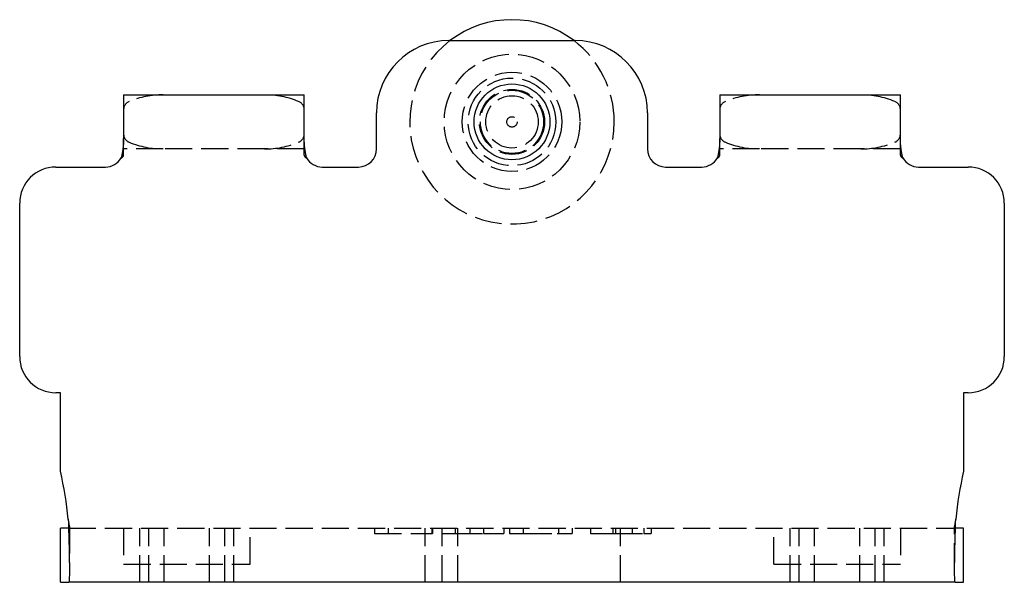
# Model space of a CAD drawing. Header units: millimetres. Extents: x -168 to 186, y -31 to 142.
# Tile 2 of 52: x -151 to -97, y 22 to 53. Entities that reach past the tile are written whole.
import ezdxf

# ---------------------------------------------------------------- set-up
doc = ezdxf.new("R2010")
doc.units = ezdxf.units.MM
doc.header["$LTSCALE"] = 10
doc.linetypes.add('ALLCAD_Strich', pattern=[0.2, 0.15, -0.05])
doc.layers.add('BESCH_KONT_sich_schn_ansi_2d', color=40, linetype='Continuous')

msp = doc.modelspace()

# ---------------------------------------------------------------- linework, layer by layer
at = {"layer": 'BESCH_KONT_sich_schn_ansi_2d', "linetype": 'Continuous', "extrusion": (0, 1, 2.22045e-16)}
for p, q in [((-127.71, 51.744), (-120.71, 51.744)), ((-145.71, 48.744), (-145.71, 46.325)), ((-145.71, 48.744), (-143.51, 48.744)), ((-143.51, 48.744), (-137.91, 48.744)), ((-137.91, 48.744), (-135.71, 48.744)), ((-135.71, 46.325), (-135.71, 48.744)), ((-112.71, 48.744), (-112.71, 46.325)), ((-112.71, 48.744), (-110.51, 48.744)), ((-110.51, 48.744), (-104.91, 48.744)), ((-104.91, 48.744), (-102.71, 48.744)), ((-102.71, 46.325), (-102.71, 48.744)), ((-131.71, 45.744), (-131.71, 47.744)), ((-116.71, 47.744), (-116.71, 45.744)), ((-149.46, 44.744), (-146.71, 44.744)), ((-134.71, 44.744), (-132.71, 44.744)), ((-115.71, 44.744), (-113.71, 44.744)), ((-101.71, 44.744), (-98.96, 44.744)), ((-151.46, 34.244), (-151.46, 42.744)), ((-96.96, 42.744), (-96.96, 34.244)), ((-149.21, 32.244), (-149.46, 32.244)), ((-149.21, 27.897), (-149.21, 32.244)), ((-98.96, 32.244), (-99.21, 32.244)), ((-99.21, 32.244), (-99.21, 27.897)), ((-149.21, 21.744), (-149.21, 24.744)), ((-148.756, 24.744), (-149.21, 24.744)), ((-99.21, 24.744), (-99.664, 24.744)), ((-99.21, 21.744), (-99.21, 24.744)), ((-149.21, 21.744), (-148.739, 21.744)), ((-99.681, 21.744), (-148.739, 21.744)), ((-99.681, 21.744), (-99.21, 21.744))]:
    msp.add_line(p, q, dxfattribs=at)
at = {"layer": 'BESCH_KONT_sich_schn_ansi_2d', "linetype": 'ALLCAD_Strich', "extrusion": (0, 1, 2.22045e-16)}
for p, q in [((-145.71, 45.398), (-145.71, 46.325)), ((-135.71, 45.398), (-135.71, 46.325)), ((-112.71, 45.398), (-112.71, 46.325)), ((-102.71, 45.398), (-102.71, 46.325)), ((-143.51, 45.744), (-145.71, 45.744)), ((-137.91, 45.744), (-143.51, 45.744)), ((-135.71, 45.744), (-137.91, 45.744)), ((-110.51, 45.744), (-112.71, 45.744)), ((-104.91, 45.744), (-110.51, 45.744)), ((-102.71, 45.744), (-104.91, 45.744)), ((-148.739, 24.744), (-148.756, 24.744)), ((-148.739, 24.744), (-99.681, 24.744)), ((-148.71, 24.839), (-148.71, 22.412)), ((-145.71, 24.744), (-145.71, 22.744)), ((-144.81, 21.744), (-144.81, 24.744)), ((-144.31, 21.744), (-144.31, 24.744)), ((-143.46, 21.744), (-143.46, 24.744)), ((-140.96, 21.744), (-140.96, 24.744)), ((-140.11, 21.744), (-140.11, 24.744)), ((-139.61, 21.744), (-139.61, 24.744)), ((-138.71, 22.744), (-138.71, 24.744)), ((-131.818, 24.744), (-131.818, 24.444)), ((-131.068, 24.744), (-131.068, 24.444)), ((-129.01, 21.744), (-129.01, 24.744)), ((-128.652, 24.744), (-128.652, 24.444)), ((-128.602, 24.744), (-128.602, 24.444)), ((-128.102, 24.744), (-128.102, 24.444)), ((-128.072, 21.744), (-128.072, 24.744)), ((-127.352, 24.744), (-127.352, 24.444)), ((-127.21, 21.744), (-127.21, 24.744)), ((-126.549, 24.744), (-126.549, 24.444)), ((-125.796, 24.744), (-125.796, 24.444)), ((-124.654, 24.744), (-124.654, 24.444)), ((-124.346, 24.744), (-124.346, 24.444)), ((-123.596, 24.744), (-123.596, 24.444)), ((-121.627, 24.744), (-121.627, 24.444)), ((-120.877, 24.744), (-120.877, 24.444)), ((-119.865, 24.744), (-119.865, 24.444)), ((-119.849, 24.444), (-119.849, 24.744)), ((-118.635, 24.744), (-118.635, 24.444)), ((-118.481, 24.744), (-118.481, 24.444)), ((-118.21, 21.744), (-118.21, 24.744)), ((-117.555, 24.744), (-117.555, 24.444)), ((-116.907, 24.744), (-116.907, 24.444)), ((-116.507, 24.744), (-116.507, 24.444)), ((-109.71, 22.744), (-109.71, 24.744)), ((-108.81, 21.744), (-108.81, 24.744)), ((-108.31, 21.744), (-108.31, 24.744)), ((-107.46, 21.744), (-107.46, 24.744)), ((-104.96, 21.744), (-104.96, 24.744)), ((-104.11, 21.744), (-104.11, 24.744)), ((-103.61, 21.744), (-103.61, 24.744)), ((-102.71, 24.744), (-102.71, 22.744)), ((-99.71, 22.412), (-99.71, 24.839)), ((-99.664, 24.744), (-99.681, 24.744)), ((-131.818, 24.444), (-128.602, 24.444)), ((-128.102, 24.444), (-127.352, 24.444)), ((-127.352, 24.444), (-125.796, 24.444)), ((-125.796, 24.444), (-124.654, 24.444)), ((-124.346, 24.444), (-123.507, 24.444)), ((-123.507, 24.444), (-121.716, 24.444)), ((-121.716, 24.444), (-120.877, 24.444)), ((-119.865, 24.444), (-118.635, 24.444)), ((-118.635, 24.444), (-118.481, 24.444)), ((-118.481, 24.444), (-116.907, 24.444)), ((-116.907, 24.444), (-116.507, 24.444)), ((-145.71, 22.744), (-138.71, 22.744)), ((-109.71, 22.744), (-102.71, 22.744))]:
    msp.add_line(p, q, dxfattribs=at)
at = {"layer": 'BESCH_KONT_sich_schn_ansi_2d', "linetype": 'ALLCAD_Strich'}
for radius in [3.75, 2.75, 2.426, 1.8, 1.75, 1.45, 0.288]:
    msp.add_circle((-124.21, 47.244), radius, dxfattribs=at)
at = {"layer": 'BESCH_KONT_sich_schn_ansi_2d', "linetype": 'Continuous'}
msp.add_circle((-124.21, 47.244), 2.1, dxfattribs=at)
for centre, radius, start, end in [((-124.21, 47.244), 5.66, 52.6603, 127.3397), ((-127.71, 47.744), 4, 90, 180), ((-120.71, 47.744), 4, 0, 90), ((-146.71, 45.744), 1, 270, 330), ((-134.71, 45.744), 1, 210, 270), ((-132.71, 45.744), 1, 270, 0), ((-115.71, 45.744), 1, 180, 270), ((-113.71, 45.744), 1, 270, 330), ((-101.71, 45.744), 1, 210, 270), ((-149.46, 42.744), 2, 90, 180), ((-98.96, 42.744), 2, 0, 90), ((-149.46, 34.244), 2, 180, 270), ((-98.96, 34.244), 2, 270, 0), ((-166.21, 23.744), 17.5, 4.9171, 13.7291), ((-82.21, 23.744), 17.5, 166.2709, 175.0829)]:
    msp.add_arc(centre, radius, start, end, dxfattribs=at)
at = {"layer": 'BESCH_KONT_sich_schn_ansi_2d', "linetype": 'ALLCAD_Strich'}
for centre, radius, start, end in [((-124.21, 47.244), 5.66, 127.3397, 0), ((-124.21, 47.244), 5.66, 0, 52.6603), ((-143.51, 43.744), 5, 90, 112.1961), ((-137.91, 43.744), 5, 67.8039, 90), ((-110.51, 43.744), 5, 90, 112.1961), ((-104.91, 43.744), 5, 67.8039, 90), ((-145.21, 47.91), 0.5, 112.1961, 180), ((-136.21, 47.91), 0.5, 0, 67.8039), ((-112.21, 47.91), 0.5, 112.1961, 180), ((-103.21, 47.91), 0.5, 0, 67.8039), ((-145.21, 46.577), 0.5, 180, 247.8039), ((-136.21, 46.577), 0.5, 292.1961, 0), ((-112.21, 46.577), 0.5, 180, 247.8039), ((-103.21, 46.577), 0.5, 292.1961, 0), ((-143.51, 50.744), 5, 247.8039, 270), ((-137.91, 50.744), 5, 270, 292.1961), ((-110.51, 50.744), 5, 247.8039, 270), ((-104.91, 50.744), 5, 270, 292.1961)]:
    msp.add_arc(centre, radius, start, end, dxfattribs=at)
at = {"layer": 'BESCH_KONT_sich_schn_ansi_2d', "linetype": 'Continuous'}
for points, knots in [([(-145.71, 46.325), (-145.71, 46.313), (-145.71, 46.3), (-145.71, 46.288), (-145.71, 46.275), (-145.71, 46.262), (-145.711, 46.25), (-145.711, 46.237), (-145.711, 46.224), (-145.711, 46.212), (-145.712, 46.199), (-145.712, 46.186), (-145.713, 46.173), (-145.713, 46.161), (-145.714, 46.148), (-145.714, 46.135), (-145.715, 46.123), (-145.715, 46.11), (-145.716, 46.097), (-145.717, 46.084), (-145.717, 46.071), (-145.718, 46.059), (-145.719, 46.046), (-145.72, 46.033), (-145.72, 46.02), (-145.721, 46.008), (-145.722, 45.995), (-145.723, 45.982), (-145.724, 45.969), (-145.725, 45.957), (-145.726, 45.944), (-145.727, 45.931), (-145.728, 45.918), (-145.73, 45.906), (-145.731, 45.893), (-145.732, 45.88), (-145.733, 45.867), (-145.735, 45.855), (-145.736, 45.842), (-145.737, 45.829), (-145.739, 45.817), (-145.74, 45.804), (-145.742, 45.791), (-145.743, 45.778), (-145.745, 45.766), (-145.746, 45.753), (-145.748, 45.741), (-145.75, 45.728), (-145.751, 45.716), (-145.753, 45.703), (-145.755, 45.69), (-145.757, 45.678), (-145.759, 45.665), (-145.76, 45.653), (-145.762, 45.64), (-145.764, 45.628), (-145.766, 45.615), (-145.768, 45.603), (-145.77, 45.591), (-145.772, 45.578), (-145.774, 45.566), (-145.777, 45.553), (-145.779, 45.541), (-145.781, 45.529), (-145.783, 45.517), (-145.786, 45.504), (-145.788, 45.493), (-145.79, 45.48), (-145.793, 45.468), (-145.795, 45.456), (-145.797, 45.444), (-145.8, 45.432), (-145.802, 45.42), (-145.805, 45.408), (-145.808, 45.396), (-145.81, 45.384), (-145.813, 45.372), (-145.816, 45.36), (-145.818, 45.349), (-145.821, 45.336), (-145.824, 45.325), (-145.826, 45.313), (-145.829, 45.301), (-145.832, 45.289), (-145.835, 45.278), (-145.838, 45.266), (-145.841, 45.254), (-145.844, 45.244)], [0, 0, 0, 0, 0.0039701, 0.0039701, 0.0039701, 0.0079389, 0.0079389, 0.0079389, 0.0119054, 0.0119054, 0.0119054, 0.0158687, 0.0158687, 0.0158687, 0.0198278, 0.0198278, 0.0198278, 0.0237819, 0.0237819, 0.0237819, 0.0277298, 0.0277298, 0.0277298, 0.0316706, 0.0316706, 0.0316706, 0.0356033, 0.0356033, 0.0356033, 0.0395268, 0.0395268, 0.0395268, 0.0434403, 0.0434403, 0.0434403, 0.0473428, 0.0473428, 0.0473428, 0.0512331, 0.0512331, 0.0512331, 0.0551104, 0.0551104, 0.0551104, 0.0590137, 0.0590137, 0.0590137, 0.0630012, 0.0630012, 0.0630012, 0.0670817, 0.0670817, 0.0670817, 0.0712659, 0.0712659, 0.0712659, 0.0755663, 0.0755663, 0.0755663, 0.0799982, 0.0799982, 0.0799982, 0.0845806, 0.0845806, 0.0845806, 0.0893374, 0.0893374, 0.0893374, 0.0942993, 0.0942993, 0.0942993, 0.099507, 0.099507, 0.099507, 0.1050163, 0.1050163, 0.1050163, 0.1109069, 0.1109069, 0.1109069, 0.1172998, 0.1172998, 0.1172998, 0.1243949, 0.1243949, 0.1243949, 0.1325694, 0.1325694, 0.1325694, 0.1325694]), ([(-135.576, 45.244), (-135.579, 45.254), (-135.582, 45.266), (-135.585, 45.278), (-135.588, 45.289), (-135.591, 45.301), (-135.594, 45.313), (-135.596, 45.325), (-135.599, 45.336), (-135.602, 45.349), (-135.604, 45.36), (-135.607, 45.372), (-135.61, 45.384), (-135.612, 45.396), (-135.615, 45.408), (-135.618, 45.42), (-135.62, 45.432), (-135.623, 45.444), (-135.625, 45.456), (-135.627, 45.468), (-135.63, 45.48), (-135.632, 45.493), (-135.634, 45.504), (-135.637, 45.517), (-135.639, 45.529), (-135.641, 45.541), (-135.643, 45.553), (-135.646, 45.566), (-135.648, 45.578), (-135.65, 45.591), (-135.652, 45.603), (-135.654, 45.615), (-135.656, 45.628), (-135.658, 45.64), (-135.66, 45.653), (-135.661, 45.665), (-135.663, 45.678), (-135.665, 45.69), (-135.667, 45.703), (-135.669, 45.716), (-135.67, 45.728), (-135.672, 45.741), (-135.674, 45.753), (-135.675, 45.764), (-135.676, 45.775), (-135.678, 45.786), (-135.679, 45.801), (-135.681, 45.815), (-135.683, 45.829), (-135.684, 45.842), (-135.685, 45.855), (-135.687, 45.867), (-135.688, 45.88), (-135.689, 45.893), (-135.69, 45.906), (-135.692, 45.918), (-135.693, 45.931), (-135.694, 45.944), (-135.695, 45.957), (-135.696, 45.969), (-135.697, 45.982), (-135.698, 45.995), (-135.699, 46.008), (-135.7, 46.02), (-135.7, 46.033), (-135.701, 46.046), (-135.702, 46.059), (-135.703, 46.071), (-135.703, 46.084), (-135.704, 46.097), (-135.705, 46.11), (-135.705, 46.123), (-135.706, 46.135), (-135.706, 46.148), (-135.707, 46.161), (-135.707, 46.173), (-135.708, 46.186), (-135.708, 46.199), (-135.709, 46.212), (-135.709, 46.224), (-135.709, 46.237), (-135.709, 46.25), (-135.71, 46.262), (-135.71, 46.275), (-135.71, 46.288), (-135.71, 46.3), (-135.71, 46.313), (-135.71, 46.325)], [0, 0, 0, 0, 0.00325009, 0.00325009, 0.00325009, 0.00607081, 0.00607081, 0.00607081, 0.0086122, 0.0086122, 0.0086122, 0.01095386, 0.01095386, 0.01095386, 0.01314393, 0.01314393, 0.01314393, 0.01521412, 0.01521412, 0.01521412, 0.01718657, 0.01718657, 0.01718657, 0.01907749, 0.01907749, 0.01907749, 0.02089909, 0.02089909, 0.02089909, 0.02266087, 0.02266087, 0.02266087, 0.02437038, 0.02437038, 0.02437038, 0.0260337, 0.0260337, 0.0260337, 0.02765585, 0.02765585, 0.02765585, 0.02924099, 0.02924099, 0.02924099, 0.03059257, 0.03059257, 0.03059257, 0.0323364, 0.0323364, 0.0323364, 0.03388515, 0.03388515, 0.03388515, 0.03543874, 0.03543874, 0.03543874, 0.03699674, 0.03699674, 0.03699674, 0.03855871, 0.03855871, 0.03855871, 0.04012422, 0.04012422, 0.04012422, 0.04169285, 0.04169285, 0.04169285, 0.0432642, 0.0432642, 0.0432642, 0.04483786, 0.04483786, 0.04483786, 0.04641345, 0.04641345, 0.04641345, 0.0479906, 0.0479906, 0.0479906, 0.04956895, 0.04956895, 0.04956895, 0.05114816, 0.05114816, 0.05114816, 0.05272791, 0.05272791, 0.05272791, 0.05272791]), ([(-112.71, 46.325), (-112.71, 46.313), (-112.71, 46.3), (-112.71, 46.288), (-112.71, 46.275), (-112.71, 46.262), (-112.711, 46.25), (-112.711, 46.237), (-112.711, 46.224), (-112.711, 46.212), (-112.712, 46.199), (-112.712, 46.186), (-112.713, 46.173), (-112.713, 46.161), (-112.714, 46.148), (-112.714, 46.135), (-112.715, 46.123), (-112.715, 46.11), (-112.716, 46.097), (-112.717, 46.084), (-112.717, 46.071), (-112.718, 46.059), (-112.719, 46.046), (-112.72, 46.033), (-112.72, 46.02), (-112.721, 46.008), (-112.722, 45.995), (-112.723, 45.982), (-112.724, 45.969), (-112.725, 45.957), (-112.726, 45.944), (-112.727, 45.931), (-112.728, 45.918), (-112.73, 45.906), (-112.731, 45.893), (-112.732, 45.88), (-112.733, 45.867), (-112.735, 45.855), (-112.736, 45.842), (-112.737, 45.829), (-112.739, 45.817), (-112.74, 45.804), (-112.742, 45.791), (-112.743, 45.778), (-112.745, 45.766), (-112.746, 45.753), (-112.748, 45.741), (-112.75, 45.728), (-112.751, 45.716), (-112.753, 45.703), (-112.755, 45.69), (-112.757, 45.678), (-112.759, 45.665), (-112.76, 45.653), (-112.762, 45.64), (-112.764, 45.628), (-112.766, 45.615), (-112.768, 45.603), (-112.77, 45.591), (-112.772, 45.578), (-112.774, 45.566), (-112.777, 45.553), (-112.779, 45.541), (-112.781, 45.529), (-112.783, 45.517), (-112.786, 45.504), (-112.788, 45.493), (-112.79, 45.48), (-112.793, 45.468), (-112.795, 45.456), (-112.797, 45.444), (-112.8, 45.432), (-112.802, 45.42), (-112.805, 45.408), (-112.808, 45.396), (-112.81, 45.384), (-112.813, 45.372), (-112.816, 45.36), (-112.818, 45.349), (-112.821, 45.336), (-112.824, 45.325), (-112.826, 45.313), (-112.829, 45.301), (-112.832, 45.289), (-112.835, 45.278), (-112.838, 45.266), (-112.841, 45.254), (-112.844, 45.244)], [0, 0, 0, 0, 0.0039701, 0.0039701, 0.0039701, 0.0079389, 0.0079389, 0.0079389, 0.0119054, 0.0119054, 0.0119054, 0.0158687, 0.0158687, 0.0158687, 0.0198278, 0.0198278, 0.0198278, 0.0237819, 0.0237819, 0.0237819, 0.0277298, 0.0277298, 0.0277298, 0.0316706, 0.0316706, 0.0316706, 0.0356033, 0.0356033, 0.0356033, 0.0395268, 0.0395268, 0.0395268, 0.0434403, 0.0434403, 0.0434403, 0.0473428, 0.0473428, 0.0473428, 0.0512331, 0.0512331, 0.0512331, 0.0551104, 0.0551104, 0.0551104, 0.0590137, 0.0590137, 0.0590137, 0.0630012, 0.0630012, 0.0630012, 0.0670817, 0.0670817, 0.0670817, 0.0712659, 0.0712659, 0.0712659, 0.0755663, 0.0755663, 0.0755663, 0.0799982, 0.0799982, 0.0799982, 0.0845806, 0.0845806, 0.0845806, 0.0893374, 0.0893374, 0.0893374, 0.0942993, 0.0942993, 0.0942993, 0.099507, 0.099507, 0.099507, 0.1050163, 0.1050163, 0.1050163, 0.1109069, 0.1109069, 0.1109069, 0.1172998, 0.1172998, 0.1172998, 0.1243949, 0.1243949, 0.1243949, 0.1325694, 0.1325694, 0.1325694, 0.1325694]), ([(-102.576, 45.244), (-102.579, 45.254), (-102.582, 45.266), (-102.585, 45.278), (-102.588, 45.289), (-102.591, 45.301), (-102.594, 45.313), (-102.596, 45.325), (-102.599, 45.336), (-102.602, 45.349), (-102.604, 45.36), (-102.607, 45.372), (-102.61, 45.384), (-102.612, 45.396), (-102.615, 45.408), (-102.618, 45.42), (-102.62, 45.432), (-102.623, 45.444), (-102.625, 45.456), (-102.627, 45.468), (-102.63, 45.48), (-102.632, 45.493), (-102.634, 45.504), (-102.637, 45.517), (-102.639, 45.529), (-102.641, 45.541), (-102.643, 45.553), (-102.646, 45.566), (-102.648, 45.578), (-102.65, 45.591), (-102.652, 45.603), (-102.654, 45.615), (-102.656, 45.628), (-102.658, 45.64), (-102.66, 45.653), (-102.661, 45.665), (-102.663, 45.678), (-102.665, 45.69), (-102.667, 45.703), (-102.669, 45.716), (-102.67, 45.728), (-102.672, 45.741), (-102.674, 45.753), (-102.675, 45.764), (-102.676, 45.775), (-102.678, 45.786), (-102.679, 45.801), (-102.681, 45.815), (-102.683, 45.829), (-102.684, 45.842), (-102.685, 45.855), (-102.687, 45.867), (-102.688, 45.88), (-102.689, 45.893), (-102.69, 45.906), (-102.692, 45.918), (-102.693, 45.931), (-102.694, 45.944), (-102.695, 45.957), (-102.696, 45.969), (-102.697, 45.982), (-102.698, 45.995), (-102.699, 46.008), (-102.7, 46.02), (-102.7, 46.033), (-102.701, 46.046), (-102.702, 46.059), (-102.703, 46.071), (-102.703, 46.084), (-102.704, 46.097), (-102.705, 46.11), (-102.705, 46.123), (-102.706, 46.135), (-102.706, 46.148), (-102.707, 46.161), (-102.707, 46.173), (-102.708, 46.186), (-102.708, 46.199), (-102.709, 46.212), (-102.709, 46.224), (-102.709, 46.237), (-102.709, 46.25), (-102.71, 46.262), (-102.71, 46.275), (-102.71, 46.288), (-102.71, 46.3), (-102.71, 46.313), (-102.71, 46.325)], [0, 0, 0, 0, 0.00325009, 0.00325009, 0.00325009, 0.00607081, 0.00607081, 0.00607081, 0.0086122, 0.0086122, 0.0086122, 0.01095386, 0.01095386, 0.01095386, 0.01314393, 0.01314393, 0.01314393, 0.01521412, 0.01521412, 0.01521412, 0.01718657, 0.01718657, 0.01718657, 0.01907749, 0.01907749, 0.01907749, 0.02089909, 0.02089909, 0.02089909, 0.02266087, 0.02266087, 0.02266087, 0.02437038, 0.02437038, 0.02437038, 0.0260337, 0.0260337, 0.0260337, 0.02765585, 0.02765585, 0.02765585, 0.02924099, 0.02924099, 0.02924099, 0.03059257, 0.03059257, 0.03059257, 0.0323364, 0.0323364, 0.0323364, 0.03388515, 0.03388515, 0.03388515, 0.03543874, 0.03543874, 0.03543874, 0.03699674, 0.03699674, 0.03699674, 0.03855871, 0.03855871, 0.03855871, 0.04012422, 0.04012422, 0.04012422, 0.04169285, 0.04169285, 0.04169285, 0.0432642, 0.0432642, 0.0432642, 0.04483786, 0.04483786, 0.04483786, 0.04641345, 0.04641345, 0.04641345, 0.0479906, 0.0479906, 0.0479906, 0.04956895, 0.04956895, 0.04956895, 0.05114816, 0.05114816, 0.05114816, 0.05272791, 0.05272791, 0.05272791, 0.05272791]), ([(-148.774, 25.244), (-148.765, 25.013), (-148.757, 24.782), (-148.743, 24.329), (-148.737, 24.107), (-148.721, 23.473), (-148.715, 23.092), (-148.709, 22.448), (-148.71, 22.191), (-148.716, 21.926), (-148.719, 21.858), (-148.728, 21.767), (-148.733, 21.744), (-148.739, 21.744)], [0, 0, 0, 0, 0.069407, 0.069407, 0.1388309, 0.1388309, 0.275437, 0.275437, 0.4120587, 0.4120587, 0.4815301, 0.4815301, 0.550991, 0.550991, 0.550991, 0.550991]), ([(-99.681, 21.744), (-99.687, 21.744), (-99.692, 21.767), (-99.701, 21.858), (-99.704, 21.926), (-99.71, 22.19), (-99.711, 22.446), (-99.705, 23.09), (-99.699, 23.472), (-99.683, 24.105), (-99.677, 24.327), (-99.663, 24.781), (-99.655, 25.012), (-99.646, 25.244)], [0, 0, 0, 0, 0.0693522, 0.0693522, 0.138715, 0.138715, 0.2753338, 0.2753338, 0.4119372, 0.4119372, 0.481467, 0.481467, 0.5509799, 0.5509799, 0.5509799, 0.5509799])]:
    msp.add_open_spline(points, degree=3, knots=knots, dxfattribs=at)
at = {"layer": 'BESCH_KONT_sich_schn_ansi_2d', "linetype": 'ALLCAD_Strich'}
for points, knots in [([(-145.844, 45.244), (-145.841, 45.245), (-145.838, 45.247), (-145.835, 45.249), (-145.83, 45.252), (-145.824, 45.255), (-145.818, 45.259), (-145.813, 45.262), (-145.808, 45.265), (-145.802, 45.269), (-145.798, 45.272), (-145.793, 45.276), (-145.788, 45.279), (-145.783, 45.283), (-145.779, 45.286), (-145.774, 45.29), (-145.77, 45.293), (-145.766, 45.297), (-145.762, 45.301), (-145.759, 45.304), (-145.755, 45.308), (-145.751, 45.311), (-145.748, 45.315), (-145.745, 45.318), (-145.742, 45.321), (-145.739, 45.325), (-145.736, 45.329), (-145.733, 45.333), (-145.731, 45.337), (-145.728, 45.34), (-145.726, 45.344), (-145.724, 45.347), (-145.722, 45.351), (-145.72, 45.355), (-145.719, 45.358), (-145.717, 45.362), (-145.716, 45.366), (-145.715, 45.37), (-145.713, 45.373), (-145.713, 45.377), (-145.712, 45.381), (-145.711, 45.384), (-145.711, 45.388), (-145.71, 45.392), (-145.71, 45.395), (-145.71, 45.398)], [0, 0, 0, 0, 0.00091331, 0.00091331, 0.00091331, 0.0023809, 0.0023809, 0.0023809, 0.00359757, 0.00359757, 0.00359757, 0.00466962, 0.00466962, 0.00466962, 0.00564471, 0.00564471, 0.00564471, 0.00654892, 0.00654892, 0.00654892, 0.0073983, 0.0073983, 0.0073983, 0.00815231, 0.00815231, 0.00815231, 0.00896857, 0.00896857, 0.00896857, 0.00969749, 0.00969749, 0.00969749, 0.01039556, 0.01039556, 0.01039556, 0.011077, 0.011077, 0.011077, 0.0118083, 0.0118083, 0.0118083, 0.01262084, 0.01262084, 0.01262084, 0.01355759, 0.01355759, 0.01355759, 0.01355759]), ([(-135.71, 45.398), (-135.71, 45.395), (-135.71, 45.392), (-135.709, 45.388), (-135.709, 45.384), (-135.708, 45.381), (-135.707, 45.377), (-135.707, 45.373), (-135.705, 45.37), (-135.704, 45.366), (-135.703, 45.362), (-135.701, 45.358), (-135.7, 45.355), (-135.698, 45.351), (-135.696, 45.347), (-135.694, 45.344), (-135.692, 45.34), (-135.689, 45.337), (-135.687, 45.333), (-135.684, 45.329), (-135.681, 45.326), (-135.678, 45.322), (-135.675, 45.318), (-135.672, 45.315), (-135.669, 45.311), (-135.665, 45.308), (-135.661, 45.304), (-135.658, 45.301), (-135.654, 45.297), (-135.65, 45.293), (-135.646, 45.29), (-135.641, 45.286), (-135.637, 45.283), (-135.632, 45.279), (-135.627, 45.276), (-135.622, 45.272), (-135.618, 45.269), (-135.612, 45.265), (-135.607, 45.262), (-135.602, 45.259), (-135.596, 45.255), (-135.59, 45.252), (-135.585, 45.249), (-135.582, 45.247), (-135.579, 45.245), (-135.576, 45.244)], [0, 0, 0, 0, 0.00103676, 0.00103676, 0.00103676, 0.00193389, 0.00193389, 0.00193389, 0.00274016, 0.00274016, 0.00274016, 0.00350216, 0.00350216, 0.00350216, 0.0042906, 0.0042906, 0.0042906, 0.00511376, 0.00511376, 0.00511376, 0.00597758, 0.00597758, 0.00597758, 0.00688657, 0.00688657, 0.00688657, 0.00784545, 0.00784545, 0.00784545, 0.00886623, 0.00886623, 0.00886623, 0.00996702, 0.00996702, 0.00996702, 0.01117728, 0.01117728, 0.01117728, 0.01255079, 0.01255079, 0.01255079, 0.01420759, 0.01420759, 0.01420759, 0.01523865, 0.01523865, 0.01523865, 0.01523865]), ([(-112.844, 45.244), (-112.841, 45.245), (-112.838, 45.247), (-112.835, 45.249), (-112.83, 45.252), (-112.824, 45.255), (-112.818, 45.259), (-112.813, 45.262), (-112.808, 45.265), (-112.802, 45.269), (-112.798, 45.272), (-112.793, 45.276), (-112.788, 45.279), (-112.783, 45.283), (-112.779, 45.286), (-112.774, 45.29), (-112.77, 45.293), (-112.766, 45.297), (-112.762, 45.301), (-112.759, 45.304), (-112.755, 45.308), (-112.751, 45.311), (-112.748, 45.315), (-112.745, 45.318), (-112.742, 45.321), (-112.739, 45.325), (-112.736, 45.329), (-112.733, 45.333), (-112.731, 45.337), (-112.728, 45.34), (-112.726, 45.344), (-112.724, 45.347), (-112.722, 45.351), (-112.72, 45.355), (-112.719, 45.358), (-112.717, 45.362), (-112.716, 45.366), (-112.715, 45.37), (-112.713, 45.373), (-112.713, 45.377), (-112.712, 45.381), (-112.711, 45.384), (-112.711, 45.388), (-112.71, 45.392), (-112.71, 45.395), (-112.71, 45.398)], [0, 0, 0, 0, 0.00091331, 0.00091331, 0.00091331, 0.0023809, 0.0023809, 0.0023809, 0.00359757, 0.00359757, 0.00359757, 0.00466962, 0.00466962, 0.00466962, 0.00564471, 0.00564471, 0.00564471, 0.00654892, 0.00654892, 0.00654892, 0.0073983, 0.0073983, 0.0073983, 0.00815231, 0.00815231, 0.00815231, 0.00896857, 0.00896857, 0.00896857, 0.00969749, 0.00969749, 0.00969749, 0.01039556, 0.01039556, 0.01039556, 0.011077, 0.011077, 0.011077, 0.0118083, 0.0118083, 0.0118083, 0.01262084, 0.01262084, 0.01262084, 0.01355759, 0.01355759, 0.01355759, 0.01355759]), ([(-102.71, 45.398), (-102.71, 45.395), (-102.71, 45.392), (-102.709, 45.388), (-102.709, 45.384), (-102.708, 45.381), (-102.707, 45.377), (-102.707, 45.373), (-102.705, 45.37), (-102.704, 45.366), (-102.703, 45.362), (-102.701, 45.358), (-102.7, 45.355), (-102.698, 45.351), (-102.696, 45.347), (-102.694, 45.344), (-102.692, 45.34), (-102.689, 45.337), (-102.687, 45.333), (-102.684, 45.329), (-102.681, 45.326), (-102.678, 45.322), (-102.675, 45.318), (-102.672, 45.315), (-102.669, 45.311), (-102.665, 45.308), (-102.661, 45.304), (-102.658, 45.301), (-102.654, 45.297), (-102.65, 45.293), (-102.646, 45.29), (-102.641, 45.286), (-102.637, 45.283), (-102.632, 45.279), (-102.627, 45.276), (-102.622, 45.272), (-102.618, 45.269), (-102.612, 45.265), (-102.607, 45.262), (-102.602, 45.259), (-102.596, 45.255), (-102.59, 45.252), (-102.585, 45.249), (-102.582, 45.247), (-102.579, 45.245), (-102.576, 45.244)], [0, 0, 0, 0, 0.00103676, 0.00103676, 0.00103676, 0.00193389, 0.00193389, 0.00193389, 0.00274016, 0.00274016, 0.00274016, 0.00350216, 0.00350216, 0.00350216, 0.0042906, 0.0042906, 0.0042906, 0.00511376, 0.00511376, 0.00511376, 0.00597758, 0.00597758, 0.00597758, 0.00688657, 0.00688657, 0.00688657, 0.00784545, 0.00784545, 0.00784545, 0.00886623, 0.00886623, 0.00886623, 0.00996702, 0.00996702, 0.00996702, 0.01117728, 0.01117728, 0.01117728, 0.01255079, 0.01255079, 0.01255079, 0.01420759, 0.01420759, 0.01420759, 0.01523865, 0.01523865, 0.01523865, 0.01523865]), ([(-148.739, 24.744), (-148.737, 24.744), (-148.735, 24.744), (-148.734, 24.745), (-148.732, 24.745), (-148.731, 24.746), (-148.73, 24.747), (-148.728, 24.748), (-148.727, 24.749), (-148.726, 24.75), (-148.724, 24.752), (-148.723, 24.754), (-148.722, 24.756), (-148.721, 24.758), (-148.72, 24.76), (-148.719, 24.762), (-148.718, 24.765), (-148.717, 24.767), (-148.717, 24.77), (-148.716, 24.773), (-148.715, 24.776), (-148.714, 24.779), (-148.714, 24.783), (-148.713, 24.786), (-148.713, 24.79), (-148.712, 24.794), (-148.712, 24.798), (-148.711, 24.802), (-148.711, 24.806), (-148.711, 24.811), (-148.711, 24.816), (-148.71, 24.82), (-148.71, 24.825), (-148.71, 24.83), (-148.71, 24.835), (-148.71, 24.84), (-148.71, 24.846), (-148.71, 24.851), (-148.71, 24.857), (-148.71, 24.863), (-148.711, 24.869), (-148.711, 24.875), (-148.711, 24.881), (-148.712, 24.887), (-148.712, 24.894), (-148.712, 24.9), (-148.713, 24.907), (-148.714, 24.914), (-148.714, 24.92), (-148.715, 24.927), (-148.715, 24.934), (-148.716, 24.942), (-148.717, 24.949), (-148.718, 24.956), (-148.719, 24.964), (-148.72, 24.971), (-148.721, 24.979), (-148.722, 24.986), (-148.723, 24.994), (-148.724, 25.002), (-148.725, 25.01), (-148.726, 25.017), (-148.727, 25.024), (-148.728, 25.031), (-148.73, 25.041), (-148.731, 25.05), (-148.733, 25.059), (-148.735, 25.067), (-148.736, 25.076), (-148.738, 25.084), (-148.739, 25.093), (-148.741, 25.102), (-148.743, 25.11), (-148.744, 25.119), (-148.746, 25.127), (-148.748, 25.135), (-148.75, 25.144), (-148.752, 25.154), (-148.754, 25.163), (-148.756, 25.172), (-148.758, 25.181), (-148.76, 25.19), (-148.763, 25.199), (-148.765, 25.208), (-148.767, 25.217), (-148.77, 25.226), (-148.772, 25.235), (-148.774, 25.244)], [0, 0, 0, 0, 0.00274902, 0.00274902, 0.00274902, 0.00550251, 0.00550251, 0.00550251, 0.00825741, 0.00825741, 0.00825741, 0.01101067, 0.01101067, 0.01101067, 0.01375924, 0.01375924, 0.01375924, 0.01650014, 0.01650014, 0.01650014, 0.01923046, 0.01923046, 0.01923046, 0.02195609, 0.02195609, 0.02195609, 0.02468587, 0.02468587, 0.02468587, 0.02741795, 0.02741795, 0.02741795, 0.0301504, 0.0301504, 0.0301504, 0.03288131, 0.03288131, 0.03288131, 0.03560877, 0.03560877, 0.03560877, 0.038281, 0.038281, 0.038281, 0.04105466, 0.04105466, 0.04105466, 0.04378649, 0.04378649, 0.04378649, 0.04652448, 0.04652448, 0.04652448, 0.04926673, 0.04926673, 0.04926673, 0.05201126, 0.05201126, 0.05201126, 0.05475613, 0.05475613, 0.05475613, 0.05719251, 0.05719251, 0.05719251, 0.06024756, 0.06024756, 0.06024756, 0.06300409, 0.06300409, 0.06300409, 0.06576708, 0.06576708, 0.06576708, 0.0683752, 0.0683752, 0.0683752, 0.07131262, 0.07131262, 0.07131262, 0.07410265, 0.07410265, 0.07410265, 0.07689803, 0.07689803, 0.07689803, 0.07969202, 0.07969202, 0.07969202, 0.07969202]), ([(-99.646, 25.244), (-99.648, 25.235), (-99.65, 25.226), (-99.653, 25.217), (-99.655, 25.208), (-99.657, 25.199), (-99.66, 25.19), (-99.662, 25.181), (-99.664, 25.172), (-99.666, 25.163), (-99.668, 25.154), (-99.67, 25.145), (-99.672, 25.137), (-99.674, 25.128), (-99.676, 25.119), (-99.677, 25.11), (-99.679, 25.102), (-99.681, 25.093), (-99.682, 25.084), (-99.684, 25.076), (-99.685, 25.067), (-99.687, 25.059), (-99.688, 25.051), (-99.69, 25.042), (-99.691, 25.034), (-99.693, 25.026), (-99.694, 25.018), (-99.695, 25.01), (-99.696, 25.002), (-99.697, 24.994), (-99.698, 24.986), (-99.699, 24.979), (-99.7, 24.971), (-99.701, 24.964), (-99.702, 24.956), (-99.703, 24.949), (-99.704, 24.942), (-99.705, 24.934), (-99.705, 24.927), (-99.706, 24.92), (-99.706, 24.914), (-99.707, 24.907), (-99.708, 24.9), (-99.708, 24.894), (-99.708, 24.887), (-99.709, 24.881), (-99.709, 24.875), (-99.709, 24.869), (-99.71, 24.863), (-99.71, 24.857), (-99.71, 24.851), (-99.71, 24.846), (-99.71, 24.84), (-99.71, 24.835), (-99.71, 24.83), (-99.71, 24.825), (-99.71, 24.82), (-99.709, 24.816), (-99.709, 24.811), (-99.709, 24.806), (-99.709, 24.802), (-99.708, 24.798), (-99.708, 24.794), (-99.707, 24.79), (-99.707, 24.786), (-99.706, 24.783), (-99.706, 24.779), (-99.705, 24.776), (-99.704, 24.773), (-99.703, 24.77), (-99.703, 24.767), (-99.702, 24.765), (-99.701, 24.762), (-99.7, 24.76), (-99.699, 24.758), (-99.698, 24.756), (-99.697, 24.754), (-99.696, 24.752), (-99.694, 24.75), (-99.693, 24.749), (-99.692, 24.748), (-99.69, 24.747), (-99.689, 24.746), (-99.688, 24.745), (-99.686, 24.745), (-99.685, 24.744), (-99.683, 24.744), (-99.681, 24.744)], [0, 0, 0, 0, 0.00279635, 0.00279635, 0.00279635, 0.00559677, 0.00559677, 0.00559677, 0.00839756, 0.00839756, 0.00839756, 0.01119501, 0.01119501, 0.01119501, 0.01398547, 0.01398547, 0.01398547, 0.01676537, 0.01676537, 0.01676537, 0.01953129, 0.01953129, 0.01953129, 0.02228598, 0.02228598, 0.02228598, 0.02504158, 0.02504158, 0.02504158, 0.02779676, 0.02779676, 0.02779676, 0.03054953, 0.03054953, 0.03054953, 0.03329794, 0.03329794, 0.03329794, 0.03604004, 0.03604004, 0.03604004, 0.03877395, 0.03877395, 0.03877395, 0.04150268, 0.04150268, 0.04150268, 0.04423621, 0.04423621, 0.04423621, 0.04697315, 0.04697315, 0.04697315, 0.04971162, 0.04971162, 0.04971162, 0.0524497, 0.0524497, 0.0524497, 0.05518545, 0.05518545, 0.05518545, 0.057917, 0.057917, 0.057917, 0.06064727, 0.06064727, 0.06064727, 0.06338293, 0.06338293, 0.06338293, 0.0661222, 0.0661222, 0.0661222, 0.06886315, 0.06886315, 0.06886315, 0.07160932, 0.07160932, 0.07160932, 0.07436428, 0.07436428, 0.07436428, 0.07712298, 0.07712298, 0.07712298, 0.07988027, 0.07988027, 0.07988027, 0.07988027])]:
    msp.add_open_spline(points, degree=3, knots=knots, dxfattribs=at)

doc.saveas('drawing.dxf')
